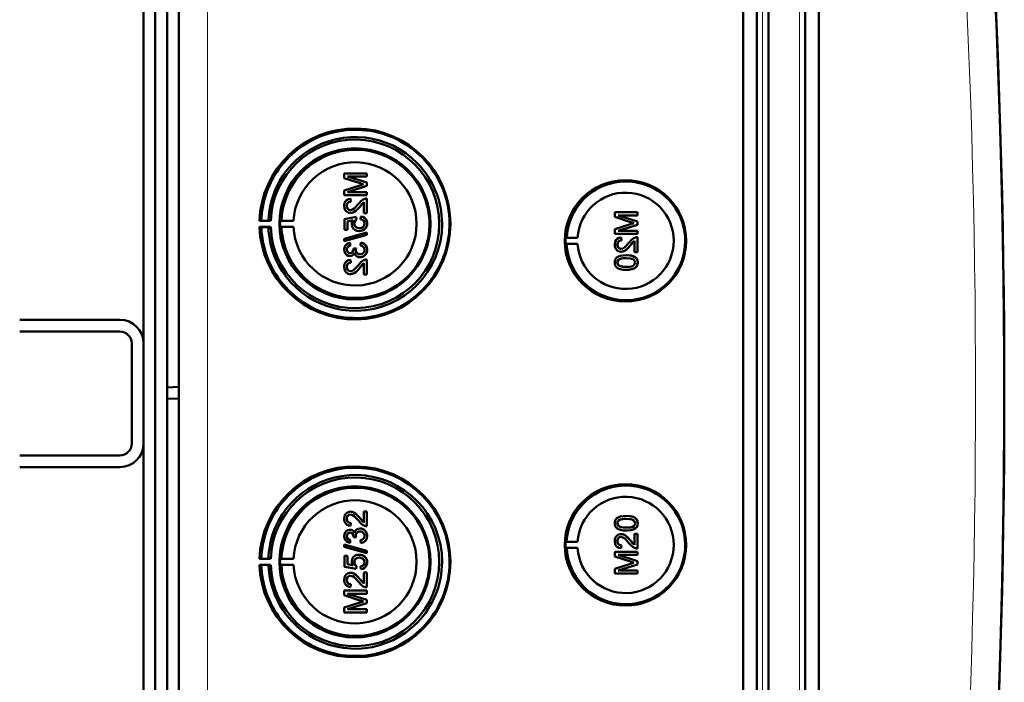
# Model space of a CAD drawing. Extents: x -2073 to 2460, y -1948 to 865.
# Tile 37 of 83: x 851 to 1018, y -1500 to -1387. Entities that reach past the tile are written whole.
import ezdxf

# ---------------------------------------------------------------- set-up
doc = ezdxf.new("R2010")
doc.units = 0

msp = doc.modelspace()

# ---------------------------------------------------------------- linework, layer by layer
at = {"color": 7, "lineweight": 50}
for p, q in [((877.57, -1624.54), (877.57, -1277.04)), ((973.27, -1624.81), (973.27, -1276.77)), ((975.57, -1276.76), (975.57, -1624.82)), ((977.57, -1276.76), (977.57, -1624.82)), ((983.81, -1624.82), (983.81, -1276.76)), ((986.1, -1624.8), (986.1, -1276.79)), ((977.56, -1291.76), (977.56, -1604.55)), ((875.57, -1304.11), (875.57, -1449.86)), ((871.57, -1442.39), (871.57, -1312.39)), ((873.57, -1573.98), (873.57, -1327.6)), ((909.45, -1413.55), (905.59, -1413.55)), ((905.59, -1414.37), (905.59, -1413.55)), ((905.59, -1414.37), (908.3, -1415.23)), ((909.45, -1415.11), (906.19, -1414.09)), ((909.45, -1415.11), (906.19, -1414.09)), ((906.19, -1414.09), (909.45, -1414.09)), ((909.45, -1413.55), (909.45, -1413.55)), ((909.45, -1413.55), (909.45, -1414.09)), ((909.45, -1413.55), (909.45, -1414.09)), ((909.45, -1414.09), (909.45, -1414.09)), ((908.25, -1415.59), (905.59, -1416.44)), ((906.19, -1416.71), (909.45, -1415.68)), ((906.19, -1416.71), (909.45, -1415.68)), ((909.45, -1415.11), (909.45, -1415.11)), ((909.45, -1415.11), (909.45, -1415.68)), ((909.45, -1415.11), (909.45, -1415.68)), ((909.45, -1415.68), (909.45, -1415.68)), ((905.59, -1417.25), (905.59, -1416.44)), ((905.59, -1417.25), (909.45, -1417.25)), ((909.45, -1416.71), (906.19, -1416.71)), ((909.45, -1416.71), (909.45, -1416.71)), ((909.45, -1416.71), (909.45, -1417.25)), ((909.45, -1416.71), (909.45, -1417.25)), ((909.45, -1417.25), (909.45, -1417.25)), ((909.45, -1417.8), (909.45, -1417.8)), ((909.45, -1417.8), (909.45, -1420.32)), ((909.45, -1417.8), (909.45, -1420.32)), ((906.04, -1419.07), (906.05, -1419.07)), ((906.68, -1417.85), (906.69, -1417.84)), ((906.73, -1418.34), (906.68, -1417.85)), ((906.74, -1418.34), (906.69, -1417.85)), ((906.73, -1418.34), (906.74, -1418.34)), ((908.24, -1419.2), (908.25, -1419.2)), ((908.25, -1419.2), (908.95, -1418.44)), ((908.95, -1420.32), (908.95, -1418.43)), ((907.62, -1420.91), (905.64, -1421.3)), ((906.66, -1420.27), (906.67, -1420.27)), ((907.62, -1420.91), (907.63, -1420.91)), ((907.67, -1421.4), (907.62, -1420.91)), ((907.68, -1421.4), (907.63, -1420.91)), ((908.41, -1420.86), (908.36, -1421.35)), ((908.41, -1420.86), (908.42, -1420.86)), ((908.95, -1420.32), (909.45, -1420.32)), ((909.45, -1420.32), (909.45, -1420.32)), ((955.34, -1420.13), (951.48, -1420.13)), ((951.48, -1420.95), (951.48, -1420.13)), ((951.48, -1420.95), (954.19, -1421.81)), ((955.34, -1421.69), (952.08, -1420.67)), ((955.34, -1421.69), (952.08, -1420.67)), ((952.08, -1420.67), (955.34, -1420.67)), ((955.34, -1420.13), (955.34, -1420.13)), ((955.34, -1420.13), (955.34, -1420.67)), ((955.34, -1420.13), (955.34, -1420.67)), ((955.34, -1420.67), (955.34, -1420.67)), ((891.54, -1421.57), (891.24, -1421.62)), ((891.24, -1421.62), (893.12, -1421.62)), ((891.54, -1422.66), (891.24, -1422.62)), ((891.24, -1422.62), (893.12, -1422.62)), ((892.74, -1421.59), (891.54, -1421.57)), ((892.74, -1422.65), (891.54, -1422.66)), ((893.12, -1421.62), (892.74, -1421.59)), ((893.12, -1422.62), (892.74, -1422.65)), ((894.94, -1421.59), (894.73, -1421.62)), ((894.73, -1421.62), (897.01, -1421.62)), ((894.94, -1422.65), (894.73, -1422.62)), ((894.73, -1422.62), (897.01, -1422.62)), ((897.01, -1421.62), (894.94, -1421.59)), ((897.01, -1422.62), (894.94, -1422.65)), ((905.64, -1423.13), (905.64, -1421.3)), ((906.14, -1421.71), (907.14, -1421.51)), ((906.14, -1421.71), (906.15, -1421.71)), ((906.14, -1421.71), (906.14, -1423.13)), ((906.15, -1421.71), (907.14, -1421.51)), ((906.15, -1421.71), (906.15, -1423.13)), ((907.32, -1422.06), (907.33, -1422.06)), ((907.67, -1421.4), (907.68, -1421.4)), ((909.49, -1422.06), (909.5, -1422.06)), ((954.14, -1422.17), (951.48, -1423.02)), ((952.08, -1423.29), (955.34, -1422.26)), ((952.08, -1423.29), (955.34, -1422.26)), ((955.34, -1421.69), (955.34, -1421.69)), ((955.34, -1421.69), (955.34, -1422.26)), ((955.34, -1421.69), (955.34, -1422.26)), ((955.34, -1422.26), (955.34, -1422.26)), ((909.45, -1423.58), (905.59, -1424.66)), ((905.59, -1425.07), (909.45, -1423.98)), ((905.6, -1425.07), (909.45, -1423.98)), ((905.64, -1423.13), (906.14, -1423.13)), ((906.14, -1423.13), (906.15, -1423.13)), ((908.12, -1423.33), (908.13, -1423.33)), ((909.03, -1423.03), (909.04, -1423.03)), ((909.45, -1423.58), (909.45, -1423.58)), ((909.45, -1423.58), (909.45, -1423.98)), ((909.45, -1423.58), (909.45, -1423.98)), ((909.45, -1423.98), (909.45, -1423.98)), ((943.14, -1424.49), (943.34, -1424.46)), ((943.14, -1424.49), (945.18, -1424.49)), ((943.34, -1424.46), (945.18, -1424.49)), ((951.48, -1423.83), (951.48, -1423.02)), ((951.48, -1423.83), (955.34, -1423.83)), ((955.34, -1423.29), (952.08, -1423.29)), ((952.57, -1424.43), (952.58, -1424.43)), ((952.62, -1424.92), (952.57, -1424.43)), ((952.63, -1424.92), (952.58, -1424.43)), ((955.34, -1423.29), (955.34, -1423.29)), ((955.34, -1423.29), (955.34, -1423.83)), ((955.34, -1423.29), (955.34, -1423.83)), ((955.34, -1423.83), (955.34, -1423.83)), ((955.34, -1424.38), (955.34, -1424.38)), ((955.34, -1424.38), (955.34, -1426.9)), ((955.34, -1424.38), (955.34, -1426.9)), ((905.59, -1425.07), (905.59, -1424.66)), ((905.59, -1425.07), (905.6, -1425.07)), ((906.58, -1425.35), (906.59, -1425.35)), ((906.63, -1425.85), (906.58, -1425.35)), ((906.64, -1425.85), (906.59, -1425.35)), ((906.63, -1425.85), (906.64, -1425.85)), ((908.41, -1425.3), (908.36, -1425.8)), ((908.41, -1425.3), (908.42, -1425.3)), ((943.14, -1425.49), (943.34, -1425.52)), ((943.14, -1425.49), (945.18, -1425.49)), ((943.34, -1425.52), (945.18, -1425.49)), ((951.93, -1425.65), (951.94, -1425.65)), ((952.62, -1424.92), (952.63, -1424.92)), ((954.13, -1425.78), (954.84, -1425.02)), ((954.13, -1425.78), (954.13, -1425.78)), ((954.84, -1426.9), (954.84, -1425.01)), ((906.04, -1426.5), (906.05, -1426.5)), ((906.57, -1427.58), (906.58, -1427.58)), ((907.62, -1426.24), (907.17, -1426.29)), ((907.17, -1426.29), (907.18, -1426.36)), ((907.57, -1426.56), (907.57, -1426.56)), ((907.62, -1426.24), (907.63, -1426.24)), ((908.29, -1427.77), (908.29, -1427.77)), ((909.49, -1426.5), (909.5, -1426.5)), ((952.55, -1426.85), (952.55, -1426.85)), ((953.44, -1427.44), (953.44, -1427.44)), ((954.84, -1426.9), (955.34, -1426.9)), ((955.01, -1427.81), (955.02, -1427.81)), ((955.34, -1426.9), (955.34, -1426.9)), ((906.04, -1429.44), (906.05, -1429.44)), ((906.68, -1428.22), (906.69, -1428.22)), ((906.73, -1428.71), (906.68, -1428.22)), ((906.74, -1428.71), (906.69, -1428.22)), ((906.73, -1428.71), (906.74, -1428.71)), ((908.25, -1429.57), (908.95, -1428.81)), ((908.95, -1430.69), (908.95, -1428.8)), ((909.45, -1428.17), (909.45, -1428.17)), ((909.45, -1428.17), (909.45, -1430.69)), ((909.45, -1428.17), (909.45, -1430.69)), ((951.93, -1428.67), (951.94, -1428.67)), ((952.19, -1428.16), (952.2, -1428.16)), ((955.38, -1428.67), (955.39, -1428.67)), ((906.66, -1430.64), (906.67, -1430.64)), ((908.24, -1429.57), (908.25, -1429.57)), ((908.95, -1430.69), (909.45, -1430.69)), ((909.45, -1430.69), (909.45, -1430.69)), ((953.44, -1429.91), (953.44, -1429.91)), ((850.57, -1438.39), (867.57, -1438.39)), ((850.57, -1440.39), (867.57, -1440.39)), ((869.57, -1459.39), (869.57, -1442.39)), ((871.57, -1459.39), (871.57, -1442.39)), ((875.57, -1449.86), (877.57, -1449.79)), ((875.57, -1449.86), (875.57, -1451.72)), ((875.57, -1451.72), (875.57, -1597.47)), ((875.57, -1451.72), (877.57, -1451.79)), ((871.57, -1589.39), (871.57, -1459.39)), ((867.57, -1461.39), (850.57, -1461.39)), ((867.57, -1463.39), (850.57, -1463.39)), ((906.66, -1470.94), (906.67, -1470.94)), ((908.95, -1470.89), (909.45, -1470.89)), ((908.95, -1472.78), (908.95, -1470.89)), ((909.45, -1470.89), (909.45, -1473.41)), ((909.45, -1470.89), (909.45, -1473.41)), ((909.45, -1470.89), (909.45, -1470.89)), ((906.04, -1472.14), (906.05, -1472.14)), ((906.73, -1472.87), (906.68, -1473.36)), ((906.74, -1472.87), (906.69, -1473.36)), ((906.73, -1472.87), (906.74, -1472.87)), ((908.24, -1472.01), (908.25, -1472.01)), ((908.25, -1472.01), (908.95, -1472.77)), ((951.93, -1472.91), (951.94, -1472.91)), ((953.44, -1471.67), (953.44, -1471.67)), ((955.38, -1472.91), (955.39, -1472.91)), ((906.57, -1474.01), (906.58, -1474.01)), ((906.68, -1473.36), (906.69, -1473.36)), ((908.29, -1473.81), (908.29, -1473.81)), ((909.45, -1473.41), (909.45, -1473.41)), ((952.19, -1473.43), (952.2, -1473.43)), ((953.44, -1474.14), (953.44, -1474.14)), ((955.01, -1473.77), (955.02, -1473.77)), ((906.04, -1475.09), (906.05, -1475.09)), ((906.63, -1475.73), (906.58, -1476.23)), ((906.58, -1476.23), (906.59, -1476.23)), ((906.64, -1475.73), (906.59, -1476.23)), ((906.63, -1475.73), (906.64, -1475.73)), ((907.17, -1475.29), (907.18, -1475.22)), ((907.62, -1475.34), (907.17, -1475.29)), ((907.57, -1475.02), (907.57, -1475.02)), ((907.62, -1475.34), (907.63, -1475.34)), ((908.41, -1476.28), (908.36, -1475.78)), ((908.41, -1476.28), (908.42, -1476.28)), ((909.49, -1475.08), (909.5, -1475.08)), ((943.14, -1476.09), (943.34, -1476.06)), ((943.14, -1476.09), (945.18, -1476.09)), ((943.34, -1476.06), (945.18, -1476.09)), ((951.93, -1475.93), (951.94, -1475.93)), ((952.55, -1474.74), (952.55, -1474.74)), ((954.13, -1475.8), (954.84, -1476.56)), ((954.13, -1475.8), (954.13, -1475.8)), ((954.84, -1474.69), (955.34, -1474.69)), ((954.84, -1476.57), (954.84, -1474.69)), ((955.34, -1474.69), (955.34, -1477.21)), ((955.34, -1474.69), (955.34, -1477.21)), ((955.34, -1474.69), (955.34, -1474.69)), ((905.59, -1476.51), (909.45, -1477.6)), ((905.59, -1476.92), (905.59, -1476.51)), ((905.59, -1476.51), (905.6, -1476.51)), ((909.45, -1478.01), (905.59, -1476.92)), ((905.6, -1476.51), (909.45, -1477.6)), ((909.45, -1477.6), (909.45, -1478.01)), ((909.45, -1477.6), (909.45, -1478.01)), ((909.45, -1477.6), (909.45, -1477.6)), ((943.14, -1477.09), (943.34, -1477.12)), ((943.14, -1477.09), (945.18, -1477.09)), ((943.34, -1477.12), (945.18, -1477.09)), ((951.48, -1477.75), (955.34, -1477.75)), ((951.48, -1478.56), (951.48, -1477.75)), ((952.62, -1476.66), (952.57, -1477.16)), ((952.57, -1477.16), (952.58, -1477.16)), ((952.63, -1476.66), (952.58, -1477.16)), ((952.62, -1476.66), (952.63, -1476.66)), ((955.34, -1477.21), (955.34, -1477.21)), ((955.34, -1477.75), (955.34, -1478.29)), ((955.34, -1477.75), (955.34, -1478.29)), ((955.34, -1477.75), (955.34, -1477.75)), ((891.54, -1478.92), (891.24, -1478.96)), ((891.24, -1478.96), (893.12, -1478.96)), ((892.74, -1478.94), (891.54, -1478.92)), ((893.12, -1478.96), (892.74, -1478.94)), ((894.94, -1478.93), (894.73, -1478.96)), ((894.73, -1478.96), (897.01, -1478.96)), ((897.01, -1478.96), (894.94, -1478.93)), ((905.64, -1478.45), (906.14, -1478.45)), ((905.64, -1480.28), (905.64, -1478.45)), ((906.14, -1478.45), (906.14, -1479.87)), ((906.14, -1478.45), (906.15, -1478.45)), ((906.15, -1478.45), (906.15, -1479.87)), ((907.32, -1479.52), (907.33, -1479.52)), ((908.12, -1478.25), (908.13, -1478.25)), ((909.03, -1478.55), (909.04, -1478.55)), ((909.45, -1478.01), (909.45, -1478.01)), ((909.49, -1479.53), (909.5, -1479.53)), ((954.14, -1479.41), (951.48, -1478.56)), ((952.08, -1478.29), (955.34, -1479.32)), ((952.08, -1478.29), (955.34, -1479.32)), ((955.34, -1478.29), (952.08, -1478.29)), ((955.34, -1478.29), (955.34, -1478.29)), ((955.34, -1479.32), (955.34, -1479.89)), ((955.34, -1479.32), (955.34, -1479.89)), ((955.34, -1479.32), (955.34, -1479.32)), ((891.54, -1480.01), (891.24, -1479.96)), ((891.24, -1479.96), (893.12, -1479.96)), ((892.74, -1479.99), (891.54, -1480.01)), ((893.12, -1479.96), (892.74, -1479.99)), ((894.94, -1480), (894.73, -1479.96)), ((894.73, -1479.96), (897.01, -1479.96)), ((897.01, -1479.96), (894.94, -1480)), ((907.62, -1480.67), (905.64, -1480.28)), ((906.14, -1479.87), (907.14, -1480.07)), ((906.14, -1479.87), (906.15, -1479.87)), ((906.15, -1479.87), (907.14, -1480.07)), ((907.67, -1480.18), (907.62, -1480.67)), ((907.62, -1480.67), (907.63, -1480.67)), ((907.68, -1480.18), (907.63, -1480.67)), ((907.67, -1480.18), (907.68, -1480.18)), ((908.41, -1480.72), (908.36, -1480.23)), ((908.41, -1480.72), (908.42, -1480.72)), ((908.95, -1483.15), (908.95, -1481.27)), ((908.95, -1481.27), (909.45, -1481.27)), ((909.45, -1481.27), (909.45, -1483.78)), ((909.45, -1481.27), (909.45, -1483.78)), ((909.45, -1481.27), (909.45, -1481.27)), ((951.48, -1480.64), (954.19, -1479.77)), ((951.48, -1481.45), (951.48, -1480.64)), ((955.34, -1479.89), (952.08, -1480.91)), ((955.34, -1479.89), (952.08, -1480.91)), ((952.08, -1480.91), (955.34, -1480.91)), ((955.34, -1479.89), (955.34, -1479.89)), ((955.34, -1480.91), (955.34, -1481.45)), ((955.34, -1480.91), (955.34, -1481.45)), ((955.34, -1480.91), (955.34, -1480.91)), ((906.04, -1482.51), (906.05, -1482.51)), ((906.66, -1481.32), (906.67, -1481.32)), ((908.24, -1482.38), (908.25, -1482.38)), ((908.25, -1482.38), (908.95, -1483.14)), ((955.34, -1481.45), (951.48, -1481.45)), ((955.34, -1481.45), (955.34, -1481.45)), ((905.59, -1484.33), (909.45, -1484.33)), ((905.59, -1485.14), (905.59, -1484.33)), ((906.73, -1483.24), (906.68, -1483.74)), ((906.68, -1483.74), (906.69, -1483.74)), ((906.74, -1483.24), (906.69, -1483.74)), ((906.73, -1483.24), (906.74, -1483.24)), ((909.45, -1483.78), (909.45, -1483.78)), ((909.45, -1484.33), (909.45, -1484.87)), ((909.45, -1484.33), (909.45, -1484.87)), ((909.45, -1484.33), (909.45, -1484.33)), ((908.25, -1485.99), (905.59, -1485.14)), ((906.19, -1484.87), (909.45, -1485.9)), ((906.19, -1484.87), (909.45, -1485.9)), ((909.45, -1484.87), (906.19, -1484.87)), ((909.45, -1484.87), (909.45, -1484.87)), ((909.45, -1485.9), (909.45, -1486.47)), ((909.45, -1485.9), (909.45, -1486.47)), ((909.45, -1485.9), (909.45, -1485.9)), ((905.59, -1487.22), (908.3, -1486.35)), ((905.59, -1488.03), (905.59, -1487.22)), ((909.45, -1486.47), (906.19, -1487.49)), ((909.45, -1486.47), (906.19, -1487.49)), ((906.19, -1487.49), (909.45, -1487.49)), ((909.45, -1486.47), (909.45, -1486.47)), ((909.45, -1487.49), (909.45, -1488.03)), ((909.45, -1487.49), (909.45, -1488.03)), ((909.45, -1487.49), (909.45, -1487.49)), ((909.45, -1488.03), (905.59, -1488.03)), ((909.45, -1488.03), (909.45, -1488.03))]:
    msp.add_line(p, q, dxfattribs=at)
at = {"color": 7, "lineweight": 18}
for p, q in [((882.43, -1624.54), (882.43, -1277.04)), ((976.53, -1276.76), (976.53, -1624.82)), ((982.85, -1624.82), (982.85, -1276.76))]:
    msp.add_line(p, q, dxfattribs=at)
at = {"color": 7, "lineweight": 50}
for points in [[(906.68, -1417.85), (906.32, -1417.92), (906, -1418.1), (905.86, -1418.23), (905.68, -1418.54), (905.6, -1418.9), (905.59, -1419.08)], [(905.59, -1419.08), (905.63, -1419.44), (905.76, -1419.77), (905.93, -1419.98), (906.15, -1420.14), (906.49, -1420.25), (906.66, -1420.27)], [(906.04, -1419.07), (906.1, -1418.74), (906.22, -1418.54), (906.4, -1418.41), (906.62, -1418.35), (906.73, -1418.34)], [(906.66, -1419.77), (906.45, -1419.74), (906.27, -1419.63), (906.14, -1419.47), (906.06, -1419.27), (906.04, -1419.07)], [(906.05, -1419.07), (906.07, -1418.85), (906.13, -1418.68), (906.3, -1418.47), (906.55, -1418.36), (906.74, -1418.34)], [(906.67, -1419.77), (906.47, -1419.74), (906.32, -1419.66), (906.18, -1419.53), (906.1, -1419.37), (906.05, -1419.07)], [(908.01, -1418.74), (907.42, -1419.38), (907.29, -1419.5), (907, -1419.69), (906.66, -1419.77)], [(906.66, -1420.27), (906.85, -1420.25), (907.23, -1420.12), (907.56, -1419.91), (907.85, -1419.64), (908.24, -1419.2)], [(906.67, -1420.27), (906.95, -1420.23), (907.29, -1420.09), (907.55, -1419.92), (907.96, -1419.52), (908.25, -1419.2)], [(909.1, -1417.85), (908.84, -1417.96), (908.49, -1418.21), (908.01, -1418.74)], [(908.24, -1419.2), (908.64, -1418.71), (908.95, -1418.43)], [(909.49, -1422.06), (909.49, -1421.88), (909.39, -1421.53), (909.31, -1421.37), (909.07, -1421.11), (908.75, -1420.93), (908.41, -1420.86)], [(909.5, -1422.06), (909.46, -1421.7), (909.31, -1421.36), (909.04, -1421.08), (908.81, -1420.95), (908.42, -1420.86)], [(907.14, -1421.51), (906.98, -1421.76), (906.89, -1422.05), (906.88, -1422.2)], [(906.88, -1422.2), (906.94, -1422.57), (907.13, -1422.9), (907.41, -1423.14), (907.76, -1423.29), (908.12, -1423.33)], [(907.32, -1422.06), (907.37, -1421.75), (907.49, -1421.56), (907.67, -1421.4)], [(908.15, -1422.83), (907.9, -1422.81), (907.77, -1422.77), (907.55, -1422.64), (907.46, -1422.55), (907.35, -1422.31), (907.32, -1422.06)], [(907.33, -1422.06), (907.34, -1421.9), (907.46, -1421.62), (907.68, -1421.4)], [(909.05, -1422.06), (909.01, -1422.32), (908.88, -1422.56), (908.78, -1422.65), (908.54, -1422.77), (908.28, -1422.83), (908.15, -1422.83)], [(908.36, -1421.35), (908.57, -1421.4), (908.77, -1421.5), (908.86, -1421.56), (909.02, -1421.85), (909.05, -1422.06)], [(909.03, -1423.03), (909.27, -1422.79), (909.38, -1422.6), (909.46, -1422.39), (909.49, -1422.06)], [(909.04, -1423.03), (909.2, -1422.88), (909.34, -1422.7), (909.43, -1422.5), (909.49, -1422.28), (909.5, -1422.06)], [(908.12, -1423.33), (908.41, -1423.3), (908.78, -1423.19), (909.03, -1423.03)], [(908.13, -1423.33), (908.33, -1423.32), (908.7, -1423.23), (909.04, -1423.03)], [(952.57, -1424.43), (952.21, -1424.5), (951.89, -1424.68), (951.75, -1424.81), (951.57, -1425.12), (951.49, -1425.48), (951.48, -1425.66)], [(954.99, -1424.43), (954.73, -1424.54), (954.38, -1424.79), (953.89, -1425.32)], [(906.58, -1425.35), (906.27, -1425.44), (905.98, -1425.61), (905.76, -1425.86), (905.63, -1426.16), (905.59, -1426.48)], [(906.04, -1426.5), (906.06, -1426.3), (906.2, -1426.05), (906.36, -1425.93), (906.63, -1425.85)], [(906.05, -1426.5), (906.07, -1426.3), (906.14, -1426.13), (906.27, -1426), (906.43, -1425.91), (906.64, -1425.85)], [(908.36, -1425.8), (908.57, -1425.86), (908.77, -1425.95), (908.99, -1426.2), (909.05, -1426.52)], [(909.49, -1426.5), (909.45, -1426.15), (909.3, -1425.82), (909.06, -1425.56), (908.91, -1425.46), (908.58, -1425.33), (908.41, -1425.3)], [(909.5, -1426.5), (909.46, -1426.15), (909.37, -1425.92), (909.23, -1425.71), (908.96, -1425.48), (908.62, -1425.34), (908.42, -1425.3)], [(951.48, -1425.66), (951.52, -1426.02), (951.65, -1426.35), (951.82, -1426.56), (952.04, -1426.72), (952.38, -1426.83), (952.55, -1426.85)], [(951.93, -1425.65), (951.99, -1425.32), (952.11, -1425.12), (952.29, -1424.99), (952.51, -1424.93), (952.62, -1424.92)], [(952.55, -1426.35), (952.34, -1426.32), (952.16, -1426.21), (952.03, -1426.05), (951.95, -1425.85), (951.93, -1425.65)], [(951.94, -1425.65), (951.96, -1425.43), (952.02, -1425.26), (952.19, -1425.05), (952.44, -1424.94), (952.63, -1424.92)], [(952.56, -1426.35), (952.36, -1426.32), (952.21, -1426.24), (952.07, -1426.11), (951.99, -1425.95), (951.94, -1425.65)], [(953.89, -1425.32), (953.31, -1425.96), (953.18, -1426.08), (952.89, -1426.27), (952.55, -1426.35)], [(952.55, -1426.85), (952.84, -1426.81), (953.18, -1426.67), (953.44, -1426.5), (953.85, -1426.1), (954.13, -1425.78)], [(952.55, -1426.85), (952.74, -1426.83), (953.12, -1426.7), (953.45, -1426.49), (953.74, -1426.22), (954.13, -1425.78)], [(954.13, -1425.78), (954.53, -1425.29), (954.84, -1425.01)], [(905.59, -1426.48), (905.64, -1426.8), (905.76, -1427.11), (905.97, -1427.36), (906.26, -1427.52), (906.57, -1427.58)], [(906.59, -1427.08), (906.41, -1427.06), (906.25, -1426.97), (906.09, -1426.76), (906.04, -1426.5)], [(906.6, -1427.08), (906.42, -1427.06), (906.21, -1426.92), (906.08, -1426.71), (906.05, -1426.5)], [(906.57, -1427.58), (906.77, -1427.55), (906.95, -1427.48), (907.11, -1427.37), (907.29, -1427.14), (907.34, -1427.05)], [(906.58, -1427.58), (906.77, -1427.55), (906.96, -1427.48), (907.12, -1427.37), (907.25, -1427.22), (907.34, -1427.06)], [(907.18, -1426.36), (907.16, -1426.57), (907.04, -1426.86), (906.89, -1427.01), (906.79, -1427.05), (906.59, -1427.08)], [(907.34, -1427.05), (907.43, -1427.29), (907.58, -1427.51), (907.79, -1427.66), (908.03, -1427.75), (908.29, -1427.77)], [(908.28, -1427.28), (908.06, -1427.25), (907.85, -1427.15), (907.77, -1427.07), (907.63, -1426.89), (907.57, -1426.67), (907.57, -1426.56)], [(908.29, -1427.28), (908.06, -1427.25), (907.89, -1427.17), (907.69, -1426.97), (907.58, -1426.7), (907.57, -1426.56)], [(909.05, -1426.52), (909.04, -1426.64), (908.98, -1426.87), (908.83, -1427.07), (908.63, -1427.21), (908.4, -1427.27), (908.28, -1427.28)], [(908.29, -1427.77), (908.48, -1427.76), (908.85, -1427.64), (909.16, -1427.39), (909.38, -1427.07), (909.48, -1426.69), (909.49, -1426.5)], [(908.29, -1427.77), (908.68, -1427.71), (908.91, -1427.6), (909.12, -1427.44), (909.29, -1427.25), (909.45, -1426.89), (909.5, -1426.5)], [(953.44, -1427.44), (952.91, -1427.46), (952.4, -1427.56), (952.03, -1427.7), (951.92, -1427.77), (951.73, -1427.95), (951.58, -1428.17), (951.51, -1428.43), (951.48, -1428.67)], [(955.01, -1427.81), (954.73, -1427.65), (954.25, -1427.51), (953.6, -1427.44), (953.44, -1427.44)], [(955.02, -1427.81), (954.59, -1427.59), (954.11, -1427.48), (953.44, -1427.44)], [(955.38, -1428.67), (955.33, -1428.29), (955.21, -1428.03), (955.01, -1427.81)], [(955.39, -1428.67), (955.34, -1428.29), (955.16, -1427.95), (955.02, -1427.81)], [(906.68, -1428.22), (906.32, -1428.29), (906, -1428.47), (905.86, -1428.6), (905.68, -1428.92), (905.6, -1429.28), (905.59, -1429.45)], [(905.59, -1429.45), (905.63, -1429.81), (905.76, -1430.14), (905.93, -1430.35), (906.15, -1430.51), (906.49, -1430.63), (906.66, -1430.64)], [(906.04, -1429.44), (906.1, -1429.11), (906.22, -1428.92), (906.4, -1428.78), (906.62, -1428.72), (906.73, -1428.71)], [(906.66, -1430.14), (906.45, -1430.11), (906.27, -1430), (906.14, -1429.84), (906.06, -1429.65), (906.04, -1429.44)], [(906.05, -1429.44), (906.07, -1429.22), (906.13, -1429.05), (906.3, -1428.84), (906.55, -1428.73), (906.74, -1428.71)], [(906.67, -1430.14), (906.47, -1430.11), (906.32, -1430.03), (906.18, -1429.9), (906.1, -1429.75), (906.05, -1429.44)], [(908.01, -1429.11), (907.42, -1429.75), (907.29, -1429.87), (907, -1430.06), (906.66, -1430.14)], [(909.1, -1428.22), (908.84, -1428.34), (908.49, -1428.58), (908.01, -1429.11)], [(908.24, -1429.57), (908.64, -1429.09), (908.95, -1428.8)], [(951.48, -1428.67), (951.51, -1428.93), (951.59, -1429.18), (951.73, -1429.41), (951.93, -1429.58), (952.09, -1429.67), (952.42, -1429.79), (952.93, -1429.89), (953.44, -1429.91)], [(951.93, -1428.67), (951.94, -1428.55), (952.03, -1428.33), (952.19, -1428.16)], [(953.43, -1429.41), (953.06, -1429.4), (952.75, -1429.37), (952.47, -1429.31), (952.33, -1429.27), (952.08, -1429.07), (951.94, -1428.81), (951.93, -1428.67)], [(951.94, -1428.67), (951.96, -1428.49), (952.11, -1428.23), (952.2, -1428.16)], [(953.44, -1429.41), (952.88, -1429.39), (952.51, -1429.32), (952.33, -1429.26), (952.17, -1429.16), (952.04, -1429.02), (951.94, -1428.76), (951.94, -1428.67)], [(952.19, -1428.16), (952.54, -1428.02), (952.91, -1427.96), (953.43, -1427.93)], [(952.2, -1428.16), (952.6, -1428), (952.93, -1427.95), (953.44, -1427.93)], [(953.43, -1427.93), (954.09, -1427.97), (954.36, -1428.02), (954.5, -1428.06), (954.77, -1428.25), (954.91, -1428.48), (954.94, -1428.67)], [(954.94, -1428.67), (954.91, -1428.85), (954.77, -1429.09), (954.52, -1429.27), (954.31, -1429.34), (953.99, -1429.39), (953.43, -1429.41)], [(953.44, -1429.91), (953.94, -1429.89), (954.12, -1429.87), (954.61, -1429.75), (954.96, -1429.57), (955.21, -1429.31), (955.36, -1428.98), (955.39, -1428.67)], [(953.44, -1429.91), (953.96, -1429.88), (954.47, -1429.79), (954.72, -1429.7), (954.95, -1429.57), (955.14, -1429.4), (955.29, -1429.17), (955.36, -1428.92), (955.38, -1428.67)], [(906.66, -1430.64), (906.85, -1430.62), (907.23, -1430.5), (907.56, -1430.28), (907.85, -1430.01), (908.24, -1429.57)], [(906.67, -1430.64), (906.95, -1430.6), (907.29, -1430.47), (907.55, -1430.29), (907.96, -1429.89), (908.25, -1429.57)], [(905.59, -1472.13), (905.63, -1471.77), (905.76, -1471.44), (905.93, -1471.23), (906.15, -1471.07), (906.49, -1470.96), (906.66, -1470.94)], [(906.66, -1470.94), (906.85, -1470.96), (907.23, -1471.08), (907.56, -1471.3), (907.85, -1471.57), (908.24, -1472.01)], [(906.67, -1470.94), (906.95, -1470.98), (907.29, -1471.12), (907.55, -1471.29), (907.96, -1471.69), (908.25, -1472.01)], [(906.68, -1473.36), (906.32, -1473.29), (906, -1473.11), (905.86, -1472.98), (905.68, -1472.66), (905.6, -1472.3), (905.59, -1472.13)], [(906.66, -1471.44), (906.45, -1471.47), (906.27, -1471.58), (906.14, -1471.74), (906.06, -1471.94), (906.04, -1472.14)], [(906.04, -1472.14), (906.1, -1472.47), (906.22, -1472.67), (906.4, -1472.8), (906.62, -1472.86), (906.73, -1472.87)], [(906.67, -1471.44), (906.47, -1471.47), (906.32, -1471.55), (906.18, -1471.68), (906.1, -1471.84), (906.05, -1472.14)], [(906.05, -1472.14), (906.07, -1472.36), (906.13, -1472.53), (906.3, -1472.74), (906.55, -1472.85), (906.74, -1472.87)], [(908.01, -1472.47), (907.42, -1471.83), (907.29, -1471.71), (907, -1471.52), (906.66, -1471.44)], [(909.1, -1473.36), (908.84, -1473.25), (908.49, -1473), (908.01, -1472.47)], [(908.24, -1472.01), (908.64, -1472.49), (908.95, -1472.78)], [(951.48, -1472.91), (951.51, -1472.65), (951.59, -1472.4), (951.73, -1472.17), (951.93, -1472), (952.09, -1471.92), (952.42, -1471.79), (952.93, -1471.69), (953.44, -1471.67)], [(953.44, -1474.14), (952.91, -1474.12), (952.4, -1474.02), (952.03, -1473.88), (951.92, -1473.81), (951.73, -1473.63), (951.58, -1473.41), (951.51, -1473.16), (951.48, -1472.91)], [(953.43, -1472.17), (953.06, -1472.18), (952.75, -1472.21), (952.47, -1472.27), (952.33, -1472.32), (952.08, -1472.51), (951.94, -1472.77), (951.93, -1472.91)], [(951.93, -1472.91), (951.94, -1473.03), (952.03, -1473.25), (952.19, -1473.43)], [(953.44, -1472.17), (952.88, -1472.19), (952.51, -1472.26), (952.33, -1472.32), (952.17, -1472.42), (952.04, -1472.56), (951.94, -1472.82), (951.94, -1472.91)], [(951.94, -1472.91), (951.96, -1473.09), (952.11, -1473.35), (952.2, -1473.43)], [(954.94, -1472.91), (954.91, -1472.73), (954.77, -1472.49), (954.52, -1472.31), (954.31, -1472.24), (953.99, -1472.19), (953.43, -1472.17)], [(953.43, -1473.65), (954.09, -1473.61), (954.36, -1473.56), (954.5, -1473.52), (954.77, -1473.34), (954.91, -1473.1), (954.94, -1472.91)], [(953.44, -1471.67), (953.94, -1471.7), (954.12, -1471.72), (954.61, -1471.83), (954.96, -1472.01), (955.21, -1472.27), (955.36, -1472.6), (955.39, -1472.91)], [(953.44, -1471.67), (953.96, -1471.7), (954.47, -1471.79), (954.72, -1471.88), (954.95, -1472.01), (955.14, -1472.19), (955.29, -1472.41), (955.36, -1472.66), (955.38, -1472.91)], [(955.38, -1472.91), (955.33, -1473.29), (955.21, -1473.55), (955.01, -1473.77)], [(955.39, -1472.91), (955.34, -1473.29), (955.16, -1473.63), (955.02, -1473.77)], [(905.59, -1475.1), (905.64, -1474.78), (905.76, -1474.47), (905.97, -1474.22), (906.26, -1474.06), (906.57, -1474.01)], [(906.59, -1474.5), (906.41, -1474.53), (906.25, -1474.61), (906.09, -1474.83), (906.04, -1475.09)], [(906.6, -1474.5), (906.42, -1474.52), (906.21, -1474.66), (906.08, -1474.87), (906.05, -1475.09)], [(906.57, -1474.01), (906.77, -1474.03), (906.95, -1474.1), (907.11, -1474.21), (907.29, -1474.45), (907.34, -1474.53)], [(906.58, -1474.01), (906.77, -1474.03), (906.96, -1474.1), (907.12, -1474.21), (907.25, -1474.36), (907.34, -1474.52)], [(907.18, -1475.22), (907.16, -1475.01), (907.04, -1474.72), (906.89, -1474.58), (906.79, -1474.53), (906.59, -1474.5)], [(907.34, -1474.53), (907.43, -1474.29), (907.58, -1474.08), (907.79, -1473.92), (908.03, -1473.83), (908.29, -1473.81)], [(908.29, -1474.3), (908.06, -1474.33), (907.89, -1474.41), (907.69, -1474.61), (907.58, -1474.88), (907.57, -1475.02)], [(908.28, -1474.3), (908.06, -1474.33), (907.85, -1474.43), (907.77, -1474.51), (907.63, -1474.7), (907.57, -1474.92), (907.57, -1475.02)], [(909.05, -1475.06), (909.04, -1474.94), (908.98, -1474.71), (908.83, -1474.51), (908.63, -1474.37), (908.4, -1474.31), (908.28, -1474.3)], [(908.29, -1473.81), (908.68, -1473.87), (908.91, -1473.98), (909.12, -1474.14), (909.29, -1474.33), (909.45, -1474.69), (909.5, -1475.08)], [(908.29, -1473.81), (908.48, -1473.82), (908.85, -1473.95), (909.16, -1474.19), (909.38, -1474.51), (909.48, -1474.89), (909.49, -1475.08)], [(952.19, -1473.43), (952.54, -1473.56), (952.91, -1473.63), (953.43, -1473.65)], [(952.2, -1473.43), (952.6, -1473.58), (952.93, -1473.63), (953.44, -1473.65)], [(955.02, -1473.77), (954.59, -1473.99), (954.11, -1474.1), (953.44, -1474.14)], [(955.01, -1473.77), (954.73, -1473.93), (954.25, -1474.07), (953.6, -1474.14), (953.44, -1474.14)], [(906.58, -1476.23), (906.27, -1476.14), (905.98, -1475.97), (905.76, -1475.72), (905.63, -1475.42), (905.59, -1475.1)], [(906.04, -1475.09), (906.06, -1475.28), (906.2, -1475.53), (906.36, -1475.65), (906.63, -1475.73)], [(906.05, -1475.09), (906.07, -1475.28), (906.14, -1475.45), (906.27, -1475.58), (906.43, -1475.68), (906.64, -1475.73)], [(908.36, -1475.78), (908.57, -1475.72), (908.77, -1475.63), (908.99, -1475.38), (909.05, -1475.06)], [(909.49, -1475.08), (909.45, -1475.43), (909.3, -1475.76), (909.06, -1476.02), (908.91, -1476.12), (908.58, -1476.25), (908.41, -1476.28)], [(909.5, -1475.08), (909.46, -1475.43), (909.37, -1475.66), (909.23, -1475.87), (908.96, -1476.1), (908.62, -1476.24), (908.42, -1476.28)], [(951.48, -1475.92), (951.52, -1475.57), (951.65, -1475.23), (951.82, -1475.02), (952.04, -1474.86), (952.38, -1474.75), (952.55, -1474.74)], [(952.57, -1477.16), (952.21, -1477.08), (951.89, -1476.91), (951.75, -1476.78), (951.57, -1476.46), (951.49, -1476.1), (951.48, -1475.92)], [(952.55, -1475.23), (952.34, -1475.26), (952.16, -1475.37), (952.03, -1475.53), (951.95, -1475.73), (951.93, -1475.93)], [(951.93, -1475.93), (951.99, -1476.27), (952.11, -1476.46), (952.29, -1476.59), (952.51, -1476.66), (952.62, -1476.66)], [(952.56, -1475.23), (952.36, -1475.26), (952.21, -1475.34), (952.07, -1475.48), (951.99, -1475.63), (951.94, -1475.93)], [(951.94, -1475.93), (951.96, -1476.15), (952.02, -1476.32), (952.19, -1476.53), (952.44, -1476.64), (952.63, -1476.66)], [(952.55, -1474.74), (952.84, -1474.77), (953.18, -1474.91), (953.44, -1475.09), (953.85, -1475.48), (954.13, -1475.8)], [(952.55, -1474.74), (952.74, -1474.75), (953.12, -1474.88), (953.45, -1475.1), (953.74, -1475.37), (954.13, -1475.8)], [(953.89, -1476.27), (953.31, -1475.62), (953.18, -1475.5), (952.89, -1475.31), (952.55, -1475.23)], [(954.99, -1477.15), (954.73, -1477.04), (954.38, -1476.79), (953.89, -1476.27)], [(954.13, -1475.8), (954.53, -1476.29), (954.84, -1476.57)], [(906.88, -1479.38), (906.94, -1479.01), (907.13, -1478.69), (907.41, -1478.44), (907.76, -1478.29), (908.12, -1478.25)], [(907.14, -1480.07), (906.98, -1479.82), (906.89, -1479.53), (906.88, -1479.38)], [(908.15, -1478.75), (907.9, -1478.77), (907.77, -1478.81), (907.55, -1478.94), (907.46, -1479.03), (907.35, -1479.27), (907.32, -1479.52)], [(907.32, -1479.52), (907.37, -1479.83), (907.49, -1480.03), (907.67, -1480.18)], [(908.16, -1478.75), (907.91, -1478.77), (907.65, -1478.87), (907.44, -1479.08), (907.36, -1479.26), (907.33, -1479.52)], [(907.33, -1479.52), (907.34, -1479.68), (907.46, -1479.97), (907.68, -1480.18)], [(908.12, -1478.25), (908.41, -1478.28), (908.78, -1478.4), (909.03, -1478.55)], [(908.13, -1478.25), (908.33, -1478.26), (908.7, -1478.35), (909.04, -1478.55)], [(909.05, -1479.52), (909.01, -1479.26), (908.88, -1479.03), (908.78, -1478.93), (908.54, -1478.81), (908.28, -1478.75), (908.15, -1478.75)], [(908.36, -1480.23), (908.57, -1480.18), (908.77, -1480.09), (908.86, -1480.02), (909.02, -1479.74), (909.05, -1479.52)], [(909.49, -1479.53), (909.49, -1479.7), (909.39, -1480.05), (909.31, -1480.21), (909.07, -1480.48), (908.75, -1480.65), (908.41, -1480.72)], [(909.5, -1479.53), (909.46, -1479.88), (909.31, -1480.22), (909.04, -1480.5), (908.81, -1480.63), (908.42, -1480.72)], [(909.03, -1478.55), (909.27, -1478.79), (909.38, -1478.98), (909.46, -1479.19), (909.49, -1479.53)], [(909.04, -1478.55), (909.2, -1478.7), (909.34, -1478.88), (909.43, -1479.08), (909.49, -1479.3), (909.5, -1479.53)], [(905.59, -1482.5), (905.63, -1482.15), (905.76, -1481.81), (905.93, -1481.6), (906.15, -1481.44), (906.49, -1481.33), (906.66, -1481.32)], [(906.68, -1483.74), (906.32, -1483.66), (906, -1483.49), (905.86, -1483.36), (905.68, -1483.04), (905.6, -1482.68), (905.59, -1482.5)], [(906.66, -1481.81), (906.45, -1481.84), (906.27, -1481.95), (906.14, -1482.11), (906.06, -1482.31), (906.04, -1482.51)], [(906.04, -1482.51), (906.1, -1482.85), (906.22, -1483.04), (906.4, -1483.17), (906.62, -1483.23), (906.73, -1483.24)], [(906.67, -1481.81), (906.47, -1481.84), (906.32, -1481.92), (906.18, -1482.06), (906.1, -1482.21), (906.05, -1482.51)], [(906.05, -1482.51), (906.07, -1482.73), (906.13, -1482.9), (906.3, -1483.11), (906.55, -1483.22), (906.74, -1483.24)], [(906.66, -1481.32), (906.85, -1481.33), (907.23, -1481.46), (907.56, -1481.68), (907.85, -1481.95), (908.24, -1482.38)], [(908.01, -1482.84), (907.42, -1482.2), (907.29, -1482.08), (907, -1481.89), (906.66, -1481.81)], [(906.67, -1481.32), (906.95, -1481.35), (907.29, -1481.49), (907.55, -1481.67), (907.96, -1482.06), (908.25, -1482.38)], [(909.1, -1483.73), (908.84, -1483.62), (908.49, -1483.37), (908.01, -1482.84)], [(908.24, -1482.38), (908.64, -1482.87), (908.95, -1483.15)]]:
    msp.add_lwpolyline(points, dxfattribs=at)
for centre, radius, start, end in [((-449.21, -1450.79), 1466.77, 351.97557, 8.02443), ((-449.21, -1450.79), 1466.77, 353.02402, 6.97598), ((907.5, -1422.11), 15.96, 83.4365, 122.3836), ((907.47, -1422.11), 14.73, 44.4655, 122.3234), ((907.49, -1422.11), 15.96, 44.4909, 83.4341), ((907.5, -1422.12), 15.97, 122.3846, 161.3177), ((907.48, -1422.12), 14.74, 122.3251, 177.9537), ((907.5, -1422.11), 12.56, 44.3738, 122.063), ((907.49, -1422.12), 15.97, 359.9981, 44.4905), ((907.51, -1422.12), 12.57, 122.0669, 177.5759), ((907.44, -1422.11), 10.44, 359.978, 177.2781), ((907.46, -1422.12), 14.74, 359.9979, 44.4686), ((907.49, -1422.12), 12.57, 359.9982, 44.376), ((916.87, -1442.34), 28.1, 106.5505, 107.8561), ((917.97, -1384.79), 31.94, 252.3749, 253.4362), ((953.39, -1424.99), 10.06, 110.5864, 176.9929), ((953.38, -1424.99), 10.06, 33.1491, 110.5769), ((909.42, -1418.77), 0.972, 88.2771, 108.7969), ((953.38, -1424.99), 10.07, 315.7681, 33.1576), ((907.5, -1422.12), 12.57, 182.4081, 0.0212), ((907.47, -1422.12), 14.74, 271.0873, 0.0105), ((907.49, -1422.12), 15.97, 271.0418, 0.0107), ((962.76, -1448.92), 28.1, 106.5505, 107.8561), ((963.86, -1391.37), 31.94, 252.3749, 253.4362), ((955.31, -1425.35), 0.972, 88.2771, 108.7969), ((907.5, -1422.12), 15.97, 193.1532, 232.0836), ((907.47, -1422.12), 14.74, 193.2314, 271.0695), ((953.39, -1424.99), 10.07, 183.0092, 238.3346), ((908.81, -1426.6), 1.24, 162.9877, 177.9725), ((908.81, -1426.6), 1.24, 162.9669, 178.0009), ((909.42, -1429.14), 0.972, 88.2771, 108.7969), ((953.38, -1425), 10.06, 238.3386, 315.7704), ((907.5, -1422.13), 15.96, 232.0841, 271.0298), ((867.57, -1442.39), 4, 0, 90), ((867.57, -1442.39), 2, 0, 90), ((867.57, -1459.39), 2, 270, 0), ((867.57, -1459.39), 4, 270, 360), ((907.5, -1479.45), 15.96, 88.9702, 127.9159), ((907.49, -1479.46), 15.97, 359.9893, 88.9582), ((907.47, -1479.46), 14.74, 88.9305, 166.7686), ((907.47, -1479.46), 14.74, 359.9895, 88.9127), ((907.5, -1479.46), 15.97, 127.9164, 166.8468), ((907.5, -1479.46), 12.57, 359.9788, 177.5919), ((953.38, -1476.58), 10.06, 44.2296, 121.6614), ((953.39, -1476.59), 10.07, 121.6654, 176.9908), ((953.38, -1476.59), 10.07, 326.8449, 44.2344), ((909.42, -1472.44), 0.972, 251.2031, 271.7229), ((908.81, -1474.98), 1.24, 181.9991, 197.0331), ((908.81, -1474.98), 1.24, 182.0275, 197.0123), ((953.39, -1476.59), 10.06, 183.0071, 249.4136), ((955.31, -1476.23), 0.972, 251.2031, 271.7229), ((907.44, -1479.47), 10.44, 182.7219, 0.022), ((907.49, -1479.46), 12.57, 315.624, 0.0018), ((907.46, -1479.46), 14.74, 315.5314, 0.0021), ((907.49, -1479.46), 15.97, 315.5095, 0.0019), ((962.76, -1452.66), 28.1, 252.1439, 253.4495), ((963.86, -1510.21), 31.94, 106.5638, 107.6251), ((907.48, -1479.46), 14.74, 182.0463, 237.6749), ((907.51, -1479.46), 12.57, 182.4241, 237.9331), ((953.38, -1476.59), 10.06, 249.4231, 326.8509), ((907.5, -1479.47), 15.97, 198.6823, 237.6154), ((909.42, -1482.81), 0.972, 251.2031, 271.7229), ((916.87, -1459.24), 28.1, 252.1439, 253.4495), ((917.97, -1516.79), 31.94, 106.5638, 107.6251), ((907.5, -1479.47), 12.56, 237.937, 315.6262), ((907.47, -1479.47), 14.73, 237.6766, 315.5345), ((907.49, -1479.47), 15.96, 276.5659, 315.5091), ((907.5, -1479.47), 15.96, 237.6164, 276.5635)]:
    msp.add_arc(centre, radius, start, end, dxfattribs=at)
at = {"color": 7, "lineweight": 18}
msp.add_arc((-449.12, -1450.79), 1461.81, 353.16554, 6.83446, dxfattribs=at)
at = {"color": 7, "lineweight": 50}
for centre, major_axis, start_param, end_param in [((907.43, -1422.12), (0, 16.2), 1.60166, 7.823118), ((907.43, -1422.12), (0, 14.31), 1.605732, 7.819046), ((907.43, -1422.12), (0, 12.82), 4.712389, 10.995574), ((953.31, -1424.99), (0, 10.3), 1.57079632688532, 7.853981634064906), ((907.5, -1422.12), (0, -15.97), 4.386193, 4.678151), ((953.33, -1424.99), (0, 8.17), 1.632048, 7.79273), ((907.5, -1422.12), (0, -15.97), 4.746627, 4.942058), ((907.46, -1422.12), (0, -14.73), 4.748214, 4.943713), ((907.45, -1422.12), (0, -12.74), 4.673119, 4.751659), ((907.44, -1422.12), (0, -10.45), 4.760263, 7.853982), ((953.34, -1424.99), (0, -10.21), 4.663407, 4.761371), ((907.43, -1479.46), (0, 16.2), 1.60166, 7.823118), ((907.43, -1479.46), (0, 14.31), 1.605732, 7.819046), ((907.43, -1479.46), (0, 12.82), 1.570796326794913, 7.853981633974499), ((953.31, -1476.59), (0, 10.3), 4.712389, 10.995574), ((907.44, -1479.46), (0, 10.45), 4.712389, 7.806108), ((953.33, -1476.59), (0, -8.17), 4.773641, 10.934322), ((907.5, -1479.46), (0, 15.97), 1.341127, 1.536558), ((907.46, -1479.46), (0, 14.73), 1.339472, 1.534971), ((953.34, -1476.59), (0, 10.21), 1.521815, 1.619778), ((907.45, -1479.46), (0, 12.74), 1.531526, 1.610067), ((907.5, -1479.46), (0, 15.97), 1.605034, 1.896993)]:
    msp.add_ellipse(centre, major_axis=major_axis, ratio=0.999657, start_param=start_param, end_param=end_param, dxfattribs=at)

doc.saveas('drawing.dxf')
